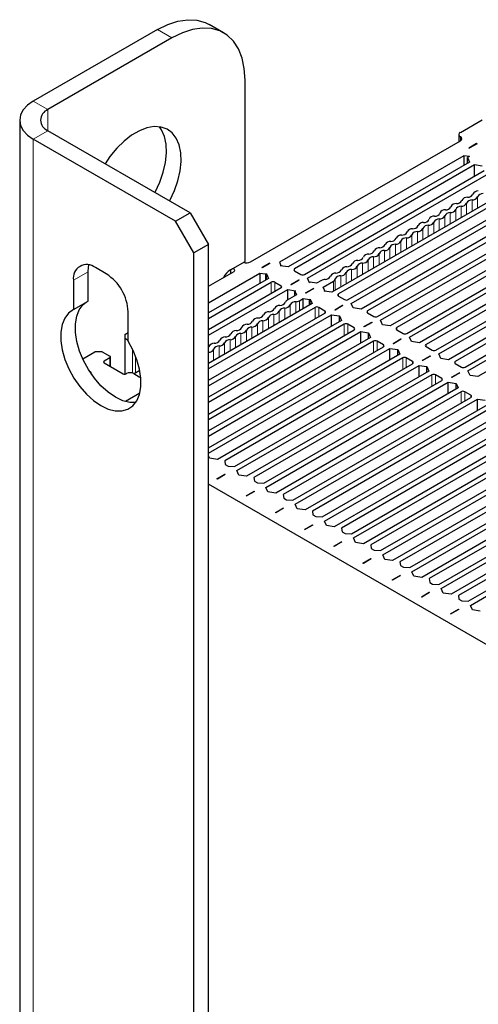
# Paper-space layout 'Blatt2' of a CAD drawing. Header units: millimetres. Extents: x 5 to 418, y 2 to 292.
# Tile 82 of 93: x 241 to 259, y 212 to 250. Entities that reach past the tile are written whole.
import ezdxf

# ---------------------------------------------------------------- set-up
doc = ezdxf.new("R2010")
doc.units = ezdxf.units.MM

psp = doc.layouts.new('Blatt2')

# ---------------------------------------------------------------- linework, layer by layer
at = {"color": 7, "linetype": 'Continuous', "lineweight": 25}
for p, q in [((246.619, 249.569), (241.81, 246.793)), ((249.184, 249.441), (248.618, 249.767)), ((247.184, 249.243), (242.376, 246.467)), ((250.013, 240.587), (250.013, 247.609)), ((241.283, 246.059), (241.283, 103.164)), ((258.357, 245.585), (259.205, 246.075)), ((247.891, 242.466), (242.376, 245.65)), ((258.298, 245.503), (258.298, 245.225)), ((247.326, 242.14), (241.81, 245.324)), ((250.225, 240.564), (258.357, 245.258)), ((258.989, 245.15), (258.685, 244.975)), ((259.004, 245.142), (258.699, 244.967)), ((259.004, 245.142), (258.989, 245.15)), ((258.989, 245.15), (258.989, 245.134)), ((258.487, 244.681), (251.346, 240.558)), ((258.71, 244.646), (258.487, 244.681)), ((258.487, 244.681), (258.487, 244.297)), ((258.71, 244.646), (258.639, 244.605)), ((258.639, 244.605), (258.717, 244.43)), ((258.639, 244.385), (258.639, 244.605)), ((258.685, 244.975), (258.699, 244.967)), ((258.717, 244.43), (251.681, 240.368)), ((258.901, 244.324), (251.936, 240.303)), ((259.205, 244.279), (258.901, 244.324)), ((258.901, 243.883), (258.901, 244.324)), ((252.318, 240.082), (259.283, 244.103)), ((252.431, 239.935), (259.467, 243.997)), ((260.414, 243.45), (253.378, 239.388)), ((260.598, 243.344), (253.633, 239.323)), ((254.015, 239.103), (260.98, 243.123)), ((254.128, 238.956), (261.164, 243.017)), ((261.546, 242.797), (254.51, 238.735)), ((247.326, 242.14), (247.891, 242.466)), ((247.891, 242.466), (248.598, 241.242)), ((261.729, 242.691), (254.764, 238.67)), ((255.146, 238.45), (262.111, 242.47)), ((255.259, 238.303), (262.295, 242.364)), ((248.033, 240.915), (247.326, 242.14)), ((262.677, 242.144), (255.641, 238.082)), ((262.861, 242.038), (255.896, 238.017)), ((256.278, 237.796), (263.243, 241.817)), ((256.391, 237.649), (263.426, 241.711)), ((248.598, 241.242), (248.033, 240.915)), ((248.598, 99.98), (248.598, 241.242)), ((263.808, 241.491), (256.773, 237.429)), ((263.992, 241.385), (257.027, 237.364)), ((248.033, 99.653), (248.033, 240.915)), ((257.409, 237.143), (264.374, 241.164)), ((257.522, 236.996), (264.558, 241.058)), ((264.94, 240.838), (257.904, 236.776)), ((249.447, 240.26), (250.013, 240.587)), ((250.964, 240.517), (250.66, 240.342)), ((250.978, 240.509), (250.674, 240.333)), ((250.978, 240.509), (250.964, 240.517)), ((250.964, 240.517), (250.964, 240.501)), ((251.346, 240.558), (251.406, 240.429)), ((251.406, 240.429), (251.377, 240.413)), ((251.681, 240.368), (251.377, 240.413)), ((251.406, 240.429), (251.406, 240.409)), ((265.124, 240.731), (258.159, 236.711)), ((258.54, 236.49), (265.505, 240.511)), ((258.653, 236.343), (265.689, 240.405)), ((243.932, 239.044), (243.932, 240.18)), ((244.639, 240.098), (244.214, 240.343)), ((248.598, 239.625), (249.588, 240.197)), ((250.589, 240.121), (248.598, 238.972)), ((249.447, 240.26), (249.447, 240.115)), ((250.812, 240.086), (250.589, 240.121)), ((250.589, 240.121), (250.589, 239.737)), ((250.66, 240.342), (250.674, 240.333)), ((250.84, 240.103), (250.812, 240.086)), ((250.812, 240.086), (250.812, 239.866)), ((250.84, 240.103), (250.918, 239.927)), ((250.84, 239.882), (250.84, 240.103)), ((251.936, 240.221), (252.176, 240.082)), ((266.071, 240.184), (259.035, 236.123)), ((243.366, 239.853), (243.366, 238.718)), ((250.918, 239.927), (248.598, 238.588)), ((248.598, 238.376), (251.031, 239.78)), ((251.172, 239.78), (251.413, 239.641)), ((251.791, 239.688), (252.095, 239.864)), ((251.805, 239.68), (251.791, 239.688)), ((252.109, 239.856), (251.805, 239.68)), ((252.095, 239.864), (252.109, 239.856)), ((252.095, 239.848), (252.095, 239.864)), ((252.509, 239.76), (252.431, 239.935)), ((252.537, 239.776), (252.509, 239.76)), ((252.782, 239.738), (252.537, 239.776)), ((252.971, 239.847), (252.782, 239.738)), ((253.037, 239.591), (253.438, 239.823)), ((251.413, 239.56), (248.598, 237.935)), ((248.598, 237.723), (251.667, 239.495)), ((252.009, 239.292), (251.651, 239.085)), ((251.667, 239.495), (251.971, 239.45)), ((251.667, 239.094), (251.667, 239.495)), ((251.971, 239.45), (251.943, 239.433)), ((251.943, 239.433), (252.009, 239.292)), ((251.943, 239.254), (251.943, 239.433)), ((252.357, 239.362), (252.661, 239.537)), ((252.371, 239.354), (252.357, 239.362)), ((252.675, 239.529), (252.371, 239.354)), ((252.661, 239.537), (252.675, 239.529)), ((252.661, 239.521), (252.661, 239.537)), ((253.103, 239.45), (253.037, 239.591)), ((253.074, 239.433), (253.103, 239.45)), ((253.378, 239.388), (253.074, 239.433)), ((253.103, 239.429), (253.103, 239.45)), ((243.366, 238.718), (243.932, 239.044)), ((252.615, 238.948), (248.598, 236.629)), ((252.12, 239.062), (252.264, 239.145)), ((252.264, 239.145), (252.509, 239.107)), ((252.264, 238.745), (252.264, 239.145)), ((252.509, 239.107), (252.537, 239.123)), ((252.509, 238.886), (252.509, 239.107)), ((252.537, 239.123), (252.615, 238.948)), ((252.537, 238.903), (252.537, 239.123)), ((253.488, 238.709), (253.792, 238.884)), ((253.633, 239.241), (253.873, 239.103)), ((253.792, 238.884), (253.806, 238.876)), ((253.792, 238.868), (253.792, 238.884)), ((254.206, 238.78), (254.128, 238.956)), ((245.487, 237.493), (245.487, 238.628)), ((252.728, 238.801), (248.598, 236.417)), ((248.598, 235.976), (253.11, 238.58)), ((248.598, 235.764), (253.364, 238.515)), ((253.11, 238.662), (252.869, 238.801)), ((253.364, 238.515), (253.668, 238.47)), ((253.364, 238.074), (253.364, 238.515)), ((253.502, 238.701), (253.488, 238.709)), ((253.806, 238.876), (253.502, 238.701)), ((254.51, 238.735), (254.206, 238.78)), ((254.764, 238.588), (255.005, 238.45)), ((253.746, 238.294), (248.598, 235.323)), ((253.859, 238.147), (248.598, 235.11)), ((253.668, 238.47), (253.746, 238.294)), ((253.668, 238.25), (253.668, 238.47)), ((254.241, 238.009), (254.001, 238.147)), ((254.619, 238.056), (254.924, 238.231)), ((254.938, 238.223), (254.634, 238.047)), ((254.924, 238.231), (254.938, 238.223)), ((254.924, 238.215), (254.924, 238.231)), ((255.337, 238.127), (255.259, 238.303)), ((255.641, 238.082), (255.337, 238.127)), ((245.36, 237.756), (245.487, 237.829)), ((245.36, 237.756), (245.36, 237.592)), ((248.598, 234.67), (254.241, 237.927)), ((248.598, 234.457), (254.496, 237.862)), ((254.496, 237.862), (254.8, 237.817)), ((254.496, 237.421), (254.496, 237.862)), ((254.634, 238.047), (254.619, 238.056)), ((254.8, 237.817), (254.878, 237.641)), ((254.8, 237.596), (254.8, 237.817)), ((255.896, 237.935), (256.136, 237.796)), ((245.487, 237.519), (245.36, 237.592)), ((245.36, 237.592), (245.36, 236.216)), ((254.878, 237.641), (248.598, 234.016)), ((254.991, 237.494), (248.598, 233.804)), ((255.373, 237.356), (255.132, 237.494)), ((255.751, 237.402), (256.055, 237.578)), ((255.765, 237.394), (255.751, 237.402)), ((256.069, 237.57), (255.765, 237.394)), ((256.055, 237.578), (256.069, 237.57)), ((256.055, 237.562), (256.055, 237.578)), ((256.469, 237.474), (256.391, 237.649)), ((256.773, 237.429), (256.469, 237.474)), ((243.723, 236.811), (244.2, 237.086)), ((244.483, 237.086), (244.2, 237.086)), ((244.483, 237.086), (244.78, 236.915)), ((248.598, 233.363), (255.373, 237.274)), ((248.598, 233.151), (255.627, 237.209)), ((256.009, 236.988), (248.945, 232.91)), ((255.627, 237.209), (255.931, 237.164)), ((255.627, 236.768), (255.627, 237.209)), ((255.931, 237.164), (256.009, 236.988)), ((255.931, 236.943), (255.931, 237.164)), ((257.027, 237.282), (257.268, 237.143)), ((257.6, 236.821), (257.522, 236.996)), ((244.78, 236.849), (244.554, 236.719)), ((244.554, 236.653), (245.289, 236.229)), ((244.803, 236.509), (244.803, 236.882)), ((256.122, 236.841), (249.228, 232.861)), ((249.61, 232.641), (256.504, 236.621)), ((256.504, 236.702), (256.263, 236.841)), ((256.882, 236.749), (257.186, 236.925)), ((256.896, 236.741), (256.882, 236.749)), ((257.2, 236.917), (256.896, 236.741)), ((257.186, 236.925), (257.2, 236.917)), ((257.186, 236.909), (257.186, 236.925)), ((257.904, 236.776), (257.6, 236.821)), ((258.159, 236.629), (258.399, 236.49)), ((244.002, 236.319), (243.986, 236.328)), ((245.402, 236.229), (245.416, 236.237)), ((245.699, 236.237), (245.911, 236.115)), ((245.936, 236.355), (245.715, 236.228)), ((249.694, 232.477), (256.758, 236.555)), ((257.14, 236.335), (250.076, 232.257)), ((256.758, 236.555), (257.063, 236.511)), ((256.758, 236.115), (256.758, 236.555)), ((257.063, 236.511), (257.14, 236.335)), ((257.063, 236.29), (257.063, 236.511)), ((258.014, 236.096), (258.318, 236.272)), ((258.332, 236.264), (258.028, 236.088)), ((258.318, 236.272), (258.332, 236.264)), ((258.318, 236.255), (258.318, 236.272)), ((258.731, 236.168), (258.653, 236.343)), ((257.253, 236.188), (250.359, 232.208)), ((250.741, 231.988), (257.635, 235.968)), ((250.826, 231.824), (257.89, 235.902)), ((257.635, 236.049), (257.395, 236.188)), ((257.89, 235.902), (258.194, 235.857)), ((257.89, 235.461), (257.89, 235.902)), ((258.028, 236.088), (258.014, 236.096)), ((258.194, 235.857), (258.272, 235.682)), ((258.194, 235.637), (258.194, 235.857)), ((259.035, 236.123), (258.731, 236.168)), ((245.933, 235.474), (245.379, 235.154)), ((258.272, 235.682), (251.208, 231.604)), ((258.385, 235.535), (251.491, 231.555)), ((258.767, 235.396), (258.526, 235.535)), ((251.872, 231.335), (258.767, 235.315)), ((251.957, 231.171), (259.021, 235.249)), ((259.021, 235.249), (259.325, 235.204)), ((259.021, 234.808), (259.021, 235.249)), ((259.403, 235.029), (252.339, 230.951)), ((259.516, 234.882), (252.622, 230.902)), ((253.004, 230.681), (259.898, 234.661)), ((253.089, 230.518), (260.153, 234.596)), ((260.534, 234.376), (253.47, 230.298)), ((260.648, 234.229), (253.753, 230.249)), ((254.135, 230.028), (261.029, 234.008)), ((254.22, 229.865), (261.284, 233.943)), ((261.666, 233.723), (254.602, 229.645)), ((261.779, 233.576), (254.885, 229.596)), ((255.266, 229.375), (262.161, 233.355)), ((255.351, 229.212), (262.415, 233.29)), ((248.641, 232.955), (248.598, 233.051)), ((248.945, 232.91), (248.641, 232.955)), ((249.228, 232.861), (249.249, 232.718)), ((262.797, 233.069), (255.733, 228.991)), ((262.91, 232.922), (256.016, 228.942)), ((249.249, 232.718), (249.362, 232.653)), ((249.362, 232.653), (249.61, 232.641)), ((249.772, 232.302), (249.694, 232.477)), ((256.398, 228.722), (263.292, 232.702)), ((256.483, 228.559), (263.547, 232.637)), ((263.929, 232.416), (256.865, 228.338)), ((248.927, 232.157), (249.231, 232.333)), ((248.941, 232.149), (248.927, 232.157)), ((249.245, 232.324), (248.941, 232.149)), ((249.231, 232.333), (249.245, 232.324)), ((249.231, 232.316), (249.231, 232.333)), ((250.076, 232.257), (249.772, 232.302)), ((250.359, 232.208), (250.38, 232.065)), ((250.38, 232.065), (250.493, 232)), ((264.042, 232.269), (257.147, 228.289)), ((257.529, 228.069), (264.423, 232.049)), ((279.711, 213.99), (248.598, 231.951)), ((250.059, 231.504), (250.363, 231.679)), ((250.377, 231.671), (250.073, 231.496)), ((250.363, 231.679), (250.377, 231.671)), ((250.363, 231.663), (250.363, 231.679)), ((250.493, 232), (250.741, 231.988)), ((250.904, 231.649), (250.826, 231.824)), ((251.208, 231.604), (250.904, 231.649)), ((257.614, 227.906), (264.678, 231.984)), ((265.06, 231.763), (257.996, 227.685)), ((250.073, 231.496), (250.059, 231.504)), ((251.491, 231.555), (251.512, 231.412)), ((251.512, 231.412), (251.625, 231.347)), ((251.625, 231.347), (251.872, 231.335)), ((265.173, 231.616), (258.279, 227.636)), ((258.661, 227.416), (265.555, 231.396)), ((258.745, 227.252), (265.809, 231.33)), ((251.19, 230.851), (251.494, 231.026)), ((251.508, 231.018), (251.204, 230.843)), ((251.494, 231.026), (251.508, 231.018)), ((251.494, 231.01), (251.494, 231.026)), ((252.035, 230.996), (251.957, 231.171)), ((252.339, 230.951), (252.035, 230.996)), ((252.622, 230.902), (252.643, 230.759)), ((251.204, 230.843), (251.19, 230.851)), ((252.643, 230.759), (252.756, 230.694)), ((252.756, 230.694), (253.004, 230.681)), ((253.166, 230.343), (253.089, 230.518)), ((252.321, 230.198), (252.625, 230.373)), ((252.335, 230.19), (252.321, 230.198)), ((252.64, 230.365), (252.335, 230.19)), ((252.625, 230.373), (252.64, 230.365)), ((252.625, 230.357), (252.625, 230.373)), ((253.47, 230.298), (253.166, 230.343)), ((253.753, 230.249), (253.774, 230.106)), ((253.774, 230.106), (253.888, 230.041)), ((253.453, 229.545), (253.757, 229.72)), ((253.757, 229.72), (253.771, 229.712)), ((253.757, 229.704), (253.757, 229.72)), ((253.888, 230.041), (254.135, 230.028)), ((254.298, 229.689), (254.22, 229.865)), ((253.467, 229.536), (253.453, 229.545)), ((253.771, 229.712), (253.467, 229.536)), ((254.602, 229.645), (254.298, 229.689)), ((254.885, 229.596), (254.906, 229.453)), ((254.906, 229.453), (255.019, 229.387)), ((255.019, 229.387), (255.266, 229.375)), ((254.584, 228.891), (254.888, 229.067)), ((254.902, 229.059), (254.598, 228.883)), ((254.888, 229.067), (254.902, 229.059)), ((254.888, 229.051), (254.888, 229.067)), ((255.429, 229.036), (255.351, 229.212)), ((255.733, 228.991), (255.429, 229.036)), ((254.598, 228.883), (254.584, 228.891)), ((256.016, 228.942), (256.037, 228.8)), ((256.037, 228.8), (256.15, 228.734)), ((256.15, 228.734), (256.398, 228.722)), ((255.715, 228.238), (256.02, 228.414)), ((255.73, 228.23), (255.715, 228.238)), ((256.034, 228.406), (255.73, 228.23)), ((256.02, 228.414), (256.034, 228.406)), ((256.02, 228.397), (256.02, 228.414)), ((256.56, 228.383), (256.483, 228.559)), ((256.865, 228.338), (256.56, 228.383)), ((257.147, 228.289), (257.169, 228.146)), ((257.169, 228.146), (257.282, 228.081)), ((257.282, 228.081), (257.529, 228.069)), ((257.692, 227.73), (257.614, 227.906)), ((256.847, 227.585), (257.151, 227.761)), ((256.861, 227.577), (256.847, 227.585)), ((257.165, 227.753), (256.861, 227.577)), ((257.151, 227.761), (257.165, 227.753)), ((257.151, 227.744), (257.151, 227.761)), ((257.996, 227.685), (257.692, 227.73)), ((258.279, 227.636), (258.3, 227.493)), ((258.3, 227.493), (258.413, 227.428)), ((257.978, 226.932), (258.282, 227.108)), ((258.296, 227.099), (257.992, 226.924)), ((258.282, 227.108), (258.296, 227.099)), ((258.282, 227.091), (258.282, 227.108)), ((258.413, 227.428), (258.661, 227.416)), ((258.823, 227.077), (258.745, 227.252)), ((259.127, 227.032), (258.823, 227.077)), ((257.992, 226.924), (257.978, 226.932))]:
    psp.add_line(p, q, dxfattribs=at)
at = {"color": 7, "linetype": 'Continuous', "lineweight": 18}
for p, q in [((247.184, 249.243), (246.619, 249.569)), ((242.376, 246.467), (241.81, 246.793)), ((242.376, 245.65), (242.376, 246.467)), ((242.376, 245.65), (241.81, 245.324)), ((258.357, 245.258), (258.357, 245.422)), ((241.81, 102.429), (241.81, 245.324)), ((259.024, 242.648), (259.024, 243.089)), ((258.388, 242.28), (258.388, 242.721)), ((258.6, 242.403), (258.6, 242.844)), ((258.812, 242.525), (258.812, 242.966)), ((257.752, 241.913), (257.752, 242.354)), ((257.964, 242.035), (257.964, 242.476)), ((258.176, 242.158), (258.176, 242.599)), ((257.115, 241.546), (257.115, 241.986)), ((257.327, 241.668), (257.327, 242.109)), ((257.539, 241.79), (257.539, 242.231)), ((256.479, 241.178), (256.479, 241.619)), ((256.691, 241.301), (256.691, 241.741)), ((256.903, 241.423), (256.903, 241.864)), ((255.842, 240.811), (255.842, 241.252)), ((256.054, 240.933), (256.054, 241.374)), ((256.267, 241.056), (256.267, 241.497)), ((255.206, 240.443), (255.206, 240.884)), ((255.418, 240.566), (255.418, 241.007)), ((255.63, 240.688), (255.63, 241.129)), ((254.57, 240.076), (254.57, 240.517)), ((254.782, 240.198), (254.782, 240.639)), ((254.994, 240.321), (254.994, 240.762)), ((243.366, 239.853), (243.932, 240.18)), ((251.936, 240.221), (251.936, 240.303)), ((253.721, 239.586), (253.721, 240.027)), ((253.933, 239.709), (253.933, 240.149)), ((254.145, 239.831), (254.145, 240.272)), ((254.357, 239.954), (254.357, 240.394)), ((251.031, 239.339), (251.031, 239.78)), ((251.172, 239.421), (251.172, 239.78)), ((251.413, 239.56), (251.413, 239.641)), ((253.438, 239.423), (253.438, 239.823)), ((253.509, 239.464), (253.509, 239.905)), ((253.633, 239.241), (253.633, 239.323)), ((251.766, 238.458), (251.766, 238.899)), ((251.978, 238.58), (251.978, 239.021)), ((252.12, 238.662), (252.12, 239.062)), ((251.13, 238.09), (251.13, 238.531)), ((251.342, 238.213), (251.342, 238.654)), ((251.554, 238.335), (251.554, 238.776)), ((252.728, 238.36), (252.728, 238.801)), ((252.869, 238.441), (252.869, 238.801)), ((253.11, 238.58), (253.11, 238.662)), ((254.764, 238.588), (254.764, 238.67)), ((250.493, 237.723), (250.493, 238.164)), ((250.706, 237.845), (250.706, 238.286)), ((250.918, 237.968), (250.918, 238.409)), ((253.859, 237.707), (253.859, 238.147)), ((254.001, 237.788), (254.001, 238.147)), ((249.857, 237.356), (249.857, 237.796)), ((250.069, 237.478), (250.069, 237.919)), ((250.281, 237.6), (250.281, 238.041)), ((254.241, 237.927), (254.241, 238.009)), ((255.896, 237.935), (255.896, 238.017)), ((249.221, 236.988), (249.221, 237.429)), ((249.433, 237.111), (249.433, 237.551)), ((249.645, 237.233), (249.645, 237.674)), ((254.991, 237.053), (254.991, 237.494)), ((255.132, 237.135), (255.132, 237.494)), ((255.373, 237.274), (255.373, 237.356)), ((257.027, 237.282), (257.027, 237.364)), ((245.657, 236.256), (245.657, 237.18)), ((248.796, 236.743), (248.796, 237.184)), ((249.009, 236.866), (249.009, 237.307)), ((244.554, 236.719), (244.554, 236.653)), ((244.78, 236.523), (244.78, 236.849)), ((245.77, 236.921), (245.77, 236.26)), ((256.122, 236.4), (256.122, 236.841)), ((256.263, 236.482), (256.263, 236.841)), ((256.504, 236.621), (256.504, 236.702)), ((258.159, 236.629), (258.159, 236.711)), ((244.002, 236.303), (244.002, 236.319)), ((257.253, 235.747), (257.253, 236.188)), ((257.395, 235.829), (257.395, 236.188)), ((257.635, 235.968), (257.635, 236.049)), ((258.385, 235.094), (258.385, 235.535)), ((258.526, 235.176), (258.526, 235.535)), ((258.767, 235.315), (258.767, 235.396))]:
    psp.add_line(p, q, dxfattribs=at)
at = {"color": 7, "linetype": 'Continuous', "lineweight": 25, "flags": 128}
for points in [[(246.619, 249.569), (247.021, 249.768), (247.415, 249.897), (247.794, 249.952), (248.148, 249.933), (248.471, 249.841), (248.618, 249.767)], [(250.013, 247.609), (249.984, 248.057), (249.898, 248.463), (249.757, 248.818), (249.564, 249.116), (249.322, 249.349), (249.036, 249.514), (248.713, 249.607), (248.359, 249.626), (247.981, 249.57), (247.587, 249.442), (247.184, 249.243)], [(241.81, 246.793), (241.586, 246.636), (241.42, 246.456), (241.318, 246.261), (241.283, 246.059), (241.318, 245.856), (241.42, 245.661), (241.586, 245.481), (241.81, 245.324)], [(247.089, 242.929), (247.097, 242.944), (247.275, 243.326), (247.41, 243.713), (247.498, 244.094), (247.536, 244.46), (247.523, 244.798), (247.46, 245.1), (247.348, 245.357), (247.191, 245.561), (246.993, 245.707), (246.76, 245.79), (246.498, 245.807), (246.215, 245.759), (245.92, 245.647), (245.62, 245.474), (245.325, 245.245), (245.042, 244.967), (244.78, 244.647), (244.593, 244.37)], [(246.523, 243.256), (246.531, 243.271), (246.71, 243.652), (246.845, 244.039), (246.932, 244.421), (246.971, 244.786), (246.958, 245.125), (246.895, 245.427), (246.783, 245.684), (246.705, 245.799)], [(243.932, 240.18), (243.948, 240.361), (243.968, 240.443)], [(249.588, 240.197), (249.61, 240.215), (249.618, 240.237), (249.61, 240.26), (249.588, 240.278), (249.556, 240.291), (249.518, 240.295), (249.507, 240.295)], [(245.772, 235.113), (245.552, 235.119), (245.277, 235.187), (244.992, 235.321), (244.708, 235.516), (244.433, 235.765), (244.177, 236.059), (243.948, 236.389), (243.755, 236.743), (243.603, 237.111), (243.499, 237.478), (243.444, 237.833), (243.442, 238.165), (243.492, 238.46), (243.593, 238.711), (243.741, 238.908), (243.854, 239)], [(243.366, 238.718), (243.176, 238.581), (243.028, 238.384), (242.927, 238.134), (242.876, 237.838), (242.879, 237.507), (242.933, 237.152), (243.038, 236.784), (243.189, 236.417), (243.382, 236.062), (243.611, 235.732), (243.867, 235.438), (244.142, 235.189), (244.427, 234.995), (244.711, 234.861), (244.986, 234.792), (245.242, 234.791), (245.471, 234.857), (245.664, 234.988), (245.816, 235.18), (245.92, 235.427), (245.974, 235.72), (245.977, 236.048), (245.926, 236.402), (245.825, 236.769), (245.677, 237.137), (245.487, 237.493)], [(248.611, 237.289), (248.605, 237.273), (248.598, 237.26)], [(245.911, 236.115), (245.942, 236.1), (245.973, 236.09)]]:
    psp.add_lwpolyline(points, dxfattribs=at)
at = {"color": 7, "linetype": 'Continuous', "lineweight": 25}
for centre, radius, start, end in [((242.531, 246.059), 0.437, 110.7834, 249.2166), ((258.387, 245.503), 0.0873, 110.7834, 249.2166), ((258.326, 245.34), 0.0873, 290.7834, 69.2166), ((258.641, 243.296), 0.224, 266.8684, 333.1263), ((258.824, 243.19), 0.224, 266.8684, 333.1263), ((259.04, 243.093), 0.224, 86.8684, 153.1263), ((259.224, 242.987), 0.224, 86.8684, 153.1263), ((257.792, 242.806), 0.224, 266.8684, 333.1263), ((258.192, 242.604), 0.224, 86.8684, 153.1263), ((258.376, 242.497), 0.224, 86.8684, 153.1263), ((258.216, 243.051), 0.224, 266.8684, 333.1263), ((258.4, 242.945), 0.224, 266.8684, 333.1263), ((258.616, 242.848), 0.224, 86.8684, 153.1263), ((258.8, 242.742), 0.224, 86.8684, 153.1263), ((257.343, 242.114), 0.224, 86.8684, 153.1263), ((257.368, 242.561), 0.224, 266.8684, 333.1263), ((257.552, 242.455), 0.224, 266.8684, 333.1263), ((257.768, 242.359), 0.224, 86.8684, 153.1263), ((257.951, 242.252), 0.224, 86.8684, 153.1263), ((257.976, 242.7), 0.224, 266.8684, 333.1263), ((256.519, 242.071), 0.224, 266.8684, 333.1263), ((256.919, 241.869), 0.224, 86.8684, 153.1263), ((257.103, 241.763), 0.224, 86.8684, 153.1263), ((256.944, 242.316), 0.224, 266.8684, 333.1263), ((257.127, 242.21), 0.224, 266.8684, 333.1263), ((257.527, 242.008), 0.224, 86.8684, 153.1263), ((256.071, 241.379), 0.224, 86.8684, 153.1263), ((256.095, 241.826), 0.224, 266.8684, 333.1263), ((256.279, 241.72), 0.224, 266.8684, 333.1263), ((256.495, 241.624), 0.224, 86.8684, 153.1263), ((256.679, 241.518), 0.224, 86.8684, 153.1263), ((256.703, 241.965), 0.224, 266.8684, 333.1263), ((255.246, 241.337), 0.224, 266.8684, 333.1263), ((255.646, 241.134), 0.224, 86.8684, 153.1263), ((255.83, 241.028), 0.224, 86.8684, 153.1263), ((255.671, 241.582), 0.224, 266.8684, 333.1263), ((255.855, 241.475), 0.224, 266.8684, 333.1263), ((256.254, 241.273), 0.224, 86.8684, 153.1263), ((254.798, 240.644), 0.224, 86.8684, 153.1263), ((254.822, 241.092), 0.224, 266.8684, 333.1263), ((255.006, 240.986), 0.224, 266.8684, 333.1263), ((255.222, 240.889), 0.224, 86.8684, 153.1263), ((255.406, 240.783), 0.224, 86.8684, 153.1263), ((255.43, 241.23), 0.224, 266.8684, 333.1263), ((243.883, 239.937), 0.524, 50.7967, 189.214), ((250.083, 240.841), 0.311, 246.4623, 297.1811), ((253.974, 240.602), 0.224, 266.8684, 333.1263), ((254.373, 240.399), 0.224, 86.8684, 153.1263), ((254.557, 240.293), 0.224, 86.8684, 153.1263), ((254.398, 240.847), 0.224, 266.8684, 333.1263), ((254.582, 240.741), 0.224, 266.8684, 333.1263), ((254.982, 240.538), 0.224, 86.8684, 153.1263), ((243.645, 238.545), 1.844, 2.6055, 57.3945), ((249.843, 239.633), 0.741, 122.2528, 153.9539), ((251.951, 240.262), 0.0437, 110.7834, 249.2166), ((252.247, 240.219), 0.154, 242.6097, 297.3903), ((253.525, 239.909), 0.224, 86.8684, 153.1263), ((253.709, 239.803), 0.224, 86.8684, 153.1263), ((253.549, 240.357), 0.224, 266.8684, 333.1263), ((253.733, 240.251), 0.224, 266.8684, 333.1263), ((253.949, 240.154), 0.224, 86.8684, 153.1263), ((254.133, 240.048), 0.224, 86.8684, 153.1263), ((254.158, 240.496), 0.224, 266.8684, 333.1263), ((251.102, 239.644), 0.154, 62.6097, 117.3903), ((251.397, 239.601), 0.0437, 290.7834, 69.2166), ((253.135, 239.547), 0.342, 93.626, 118.4869), ((253.125, 240.112), 0.224, 266.8684, 333.1263), ((253.377, 239.947), 0.139, 296.2673, 342.1035), ((253.649, 239.282), 0.0437, 110.7834, 249.2166), ((251.356, 238.657), 0.224, 86.8684, 153.1263), ((251.381, 239.105), 0.224, 266.8684, 333.1263), ((251.566, 239), 0.224, 266.8684, 333.1263), ((251.713, 238.961), 0.139, 116.2673, 162.1035), ((251.966, 238.797), 0.224, 86.8684, 153.1263), ((251.957, 239.362), 0.342, 273.626, 298.4869), ((253.944, 239.239), 0.154, 242.6097, 297.3903), ((250.532, 238.615), 0.224, 266.8684, 333.1263), ((250.932, 238.412), 0.224, 86.8684, 153.1263), ((251.118, 238.307), 0.224, 86.8684, 153.1263), ((250.956, 238.86), 0.224, 266.8684, 333.1263), ((251.142, 238.755), 0.224, 266.8684, 333.1263), ((251.542, 238.552), 0.224, 86.8684, 153.1263), ((252.799, 238.664), 0.154, 62.6097, 117.3903), ((253.094, 238.621), 0.0437, 290.7834, 69.2166), ((254.78, 238.629), 0.0437, 110.7834, 249.2166), ((250.083, 237.922), 0.224, 86.8684, 153.1263), ((250.108, 238.37), 0.224, 266.8684, 333.1263), ((250.294, 238.265), 0.224, 266.8684, 333.1263), ((250.508, 238.167), 0.224, 86.8684, 153.1263), ((250.693, 238.062), 0.224, 86.8684, 153.1263), ((250.718, 238.51), 0.224, 266.8684, 333.1263), ((253.93, 238.011), 0.154, 62.6097, 117.3903), ((255.076, 238.586), 0.154, 242.6097, 297.3903), ((249.259, 237.88), 0.224, 266.8684, 333.1263), ((249.659, 237.678), 0.224, 86.8684, 153.1263), ((249.845, 237.573), 0.224, 86.8684, 153.1263), ((249.684, 238.125), 0.224, 266.8684, 333.1263), ((249.869, 238.02), 0.224, 266.8684, 333.1263), ((250.269, 237.818), 0.224, 86.8684, 153.1263), ((254.226, 237.968), 0.0437, 290.7834, 69.2166), ((255.911, 237.976), 0.0437, 110.7834, 249.2166), ((256.207, 237.933), 0.154, 242.6097, 297.3903), ((248.811, 237.188), 0.224, 86.8684, 153.1263), ((248.835, 237.635), 0.224, 266.8684, 333.1263), ((249.021, 237.53), 0.224, 266.8684, 333.1263), ((249.235, 237.433), 0.224, 86.8684, 153.1263), ((249.421, 237.328), 0.224, 86.8684, 153.1263), ((249.445, 237.775), 0.224, 266.8684, 333.1263), ((255.061, 237.358), 0.154, 62.6097, 117.3903), ((255.357, 237.315), 0.0437, 290.7834, 69.2166), ((257.043, 237.323), 0.0437, 110.7834, 249.2166), ((248.598, 237.286), 0.223, 270.1134, 332.7796), ((248.996, 237.083), 0.224, 86.8684, 153.1263), ((257.338, 237.28), 0.154, 242.6097, 297.3903), ((244.566, 236.686), 0.0349, 110.7834, 249.2166), ((244.768, 236.882), 0.0349, 290.7834, 69.2166), ((256.193, 236.705), 0.154, 62.6097, 117.3903), ((256.488, 236.662), 0.0437, 290.7834, 69.2166), ((258.174, 236.67), 0.0437, 110.7834, 249.2166), ((243.966, 236.233), 0.093, 351.9416, 67.3679), ((245.346, 236.338), 0.123, 242.6097, 297.3903), ((245.558, 235.964), 0.307, 62.6097, 117.3903), ((258.47, 236.627), 0.154, 242.6097, 297.3903), ((257.324, 236.052), 0.154, 62.6097, 117.3903), ((257.62, 236.008), 0.0437, 290.7834, 69.2166), ((258.456, 235.398), 0.154, 62.6097, 117.3903), ((258.751, 235.355), 0.0437, 290.7834, 69.2166)]:
    psp.add_arc(centre, radius, start, end, dxfattribs=at)

doc.saveas('drawing.dxf')
